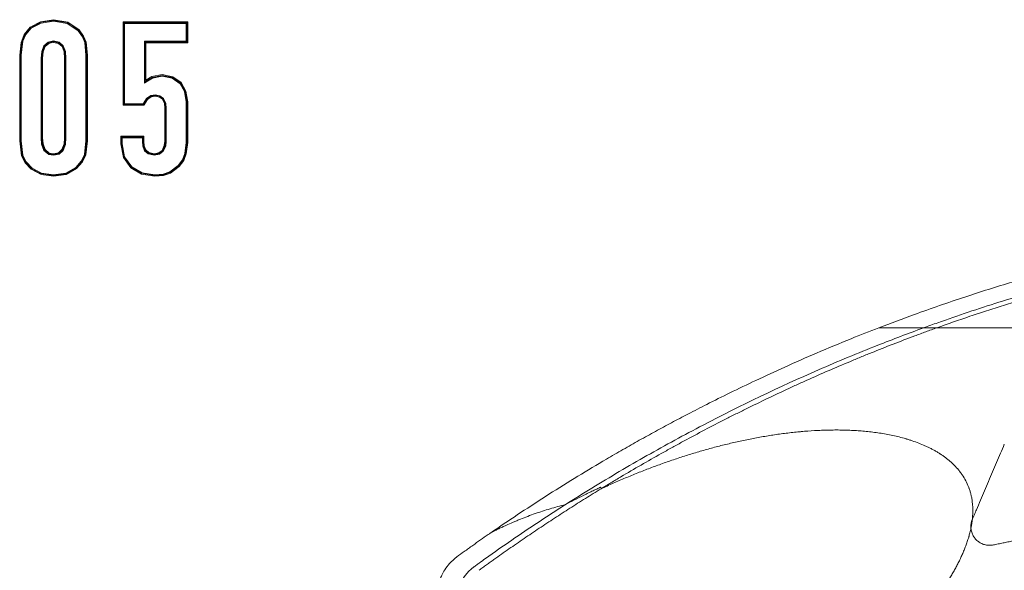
# Model space of a CAD drawing. Header units: millimetres. Extents: x 0 to 594, y 0 to 420.
# Tile 126 of 256: x 67 to 133, y 346 to 383. Entities that reach past the tile are written whole.
import ezdxf

# ---------------------------------------------------------------- set-up
doc = ezdxf.new("R2010")
doc.units = ezdxf.units.MM
doc.layers.add('1', color=7, linetype='Continuous', true_color=0xffffff)

msp = doc.modelspace()

# ---------------------------------------------------------------- linework, layer by layer
at = {"layer": '1', "color": 7, "linetype": 'Continuous', "lineweight": 18}
for p, q in [((68.035, 382.116), (68.723, 382.486)), ((68.066, 382.078), (68.763, 382.446)), ((68.756, 382.394), (68.096, 382.041)), ((68.723, 382.486), (69.592, 382.617)), ((69.592, 382.519), (68.756, 382.394)), ((68.763, 382.446), (69.592, 382.567)), ((69.592, 382.617), (70.543, 382.45)), ((69.592, 382.567), (70.481, 382.42)), ((69.592, 382.519), (69.592, 382.519)), ((70.505, 382.359), (69.592, 382.519)), ((70.481, 382.42), (70.888, 382.215)), ((71.228, 381.872), (70.505, 382.359)), ((70.543, 382.45), (71.297, 381.939)), ((70.888, 382.215), (71.263, 381.905)), ((74.239, 382.473), (78.569, 382.473)), ((74.239, 376.905), (74.239, 382.473)), ((74.288, 376.955), (74.288, 382.427)), ((74.288, 382.427), (78.522, 382.427)), ((74.333, 382.373), (74.333, 376.997)), ((78.471, 382.373), (74.333, 382.373)), ((78.471, 381.173), (78.471, 382.373)), ((78.522, 382.427), (78.521, 382.423)), ((78.521, 382.423), (78.521, 381.127)), ((78.569, 382.473), (78.569, 381.081)), ((67.415, 381.101), (67.625, 381.625)), ((67.477, 381.145), (67.684, 381.631)), ((67.741, 381.634), (67.537, 381.183)), ((67.625, 381.625), (68.035, 382.116)), ((67.684, 381.631), (68.066, 382.078)), ((68.096, 382.041), (67.741, 381.634)), ((71.519, 381.481), (71.228, 381.872)), ((71.263, 381.905), (71.567, 381.492)), ((71.297, 381.939), (71.604, 381.526)), ((71.68, 381.083), (71.519, 381.481)), ((71.567, 381.492), (71.731, 381.077)), ((71.604, 381.526), (71.772, 381.106)), ((67.327, 380.25), (67.415, 381.101)), ((67.374, 380.248), (67.477, 381.145)), ((67.537, 381.183), (67.422, 380.25)), ((68.797, 380.496), (68.949, 380.881)), ((68.987, 380.852), (68.842, 380.471)), ((69.028, 380.826), (68.891, 380.47)), ((68.949, 380.881), (69.224, 381.119)), ((69.241, 381.075), (68.987, 380.852)), ((69.267, 381.034), (69.028, 380.826)), ((69.224, 381.119), (69.592, 381.204)), ((69.592, 381.156), (69.241, 381.075)), ((69.592, 381.108), (69.267, 381.034)), ((69.592, 381.204), (69.964, 381.118)), ((69.954, 381.069), (69.592, 381.156)), ((69.592, 381.104), (69.592, 381.108)), ((69.919, 381.03), (69.592, 381.104)), ((70.158, 380.822), (69.919, 381.03)), ((70.197, 380.852), (69.954, 381.069)), ((69.964, 381.118), (70.237, 380.879)), ((70.294, 380.462), (70.158, 380.822)), ((70.343, 380.466), (70.197, 380.852)), ((70.237, 380.879), (70.387, 380.49)), ((71.761, 380.25), (71.68, 381.083)), ((71.731, 381.077), (71.81, 380.25)), ((71.772, 381.106), (71.858, 380.25)), ((75.677, 378.368), (75.677, 381.173)), ((75.677, 381.173), (78.471, 381.173)), ((75.727, 381.127), (75.727, 378.477)), ((78.521, 381.127), (75.727, 381.127)), ((75.775, 381.081), (75.775, 378.581)), ((78.569, 381.081), (75.775, 381.081)), ((67.326, 374.518), (67.327, 380.25)), ((67.374, 380.25), (67.374, 380.248)), ((67.375, 374.518), (67.374, 380.25)), ((67.422, 380.25), (67.422, 374.518)), ((68.766, 380.046), (68.797, 380.496)), ((68.842, 380.471), (68.814, 380.046)), ((68.891, 380.47), (68.863, 380.046)), ((70.322, 380.044), (70.294, 380.462)), ((70.37, 380.046), (70.343, 380.466)), ((70.387, 380.49), (70.418, 380.046)), ((71.762, 374.518), (71.761, 380.25)), ((71.81, 380.25), (71.81, 374.518)), ((71.858, 380.25), (71.858, 374.518)), ((68.767, 374.718), (68.766, 380.046)), ((68.814, 380.046), (68.814, 374.718)), ((68.863, 380.046), (68.862, 374.718)), ((70.321, 374.716), (70.322, 380.044)), ((70.369, 380.046), (70.37, 380.046)), ((70.37, 374.718), (70.369, 380.046)), ((70.418, 380.046), (70.417, 374.718)), ((76.168, 378.811), (76.863, 378.944)), ((76.187, 378.765), (76.863, 378.896)), ((76.863, 378.844), (76.205, 378.717)), ((76.863, 378.944), (77.57, 378.8)), ((76.863, 378.896), (77.553, 378.755)), ((77.531, 378.708), (76.863, 378.844)), ((75.757, 378.439), (75.677, 378.368)), ((75.727, 378.477), (76.187, 378.765)), ((76.205, 378.717), (75.757, 378.439)), ((75.775, 378.581), (76.168, 378.811)), ((78.065, 378.341), (77.531, 378.708)), ((77.553, 378.755), (78.102, 378.377)), ((77.57, 378.8), (78.136, 378.41)), ((78.362, 377.808), (78.065, 378.341)), ((78.102, 378.377), (78.402, 377.845)), ((78.136, 378.41), (78.451, 377.847)), ((75.805, 377.342), (76.105, 377.545)), ((76.105, 377.545), (76.4, 377.586)), ((76.404, 377.546), (76.108, 377.501)), ((76.4, 377.586), (76.712, 377.53)), ((76.687, 377.498), (76.404, 377.546)), ((76.712, 377.53), (76.942, 377.352)), ((78.471, 377.135), (78.362, 377.808)), ((78.402, 377.845), (78.519, 377.139)), ((78.451, 377.847), (78.566, 377.139)), ((75.642, 376.905), (74.239, 376.905)), ((75.613, 376.955), (74.288, 376.955)), ((74.333, 376.997), (75.579, 376.997)), ((75.579, 376.997), (75.805, 377.342)), ((75.844, 377.316), (75.613, 376.955)), ((75.655, 376.934), (75.642, 376.905)), ((75.878, 377.281), (75.655, 376.934)), ((76.108, 377.501), (75.844, 377.316)), ((76.123, 377.456), (75.878, 377.281)), ((76.404, 377.496), (76.123, 377.456)), ((76.674, 377.449), (76.404, 377.496)), ((76.871, 377.296), (76.674, 377.449)), ((76.907, 377.331), (76.687, 377.498)), ((77.008, 377.007), (76.871, 377.296)), ((77.053, 377.024), (76.907, 377.331)), ((76.942, 377.352), (77.097, 377.026)), ((77.032, 376.694), (77.008, 377.007)), ((77.08, 376.697), (77.053, 377.024)), ((77.097, 377.026), (77.126, 376.688)), ((78.47, 374.414), (78.471, 377.135)), ((78.519, 377.139), (78.518, 374.418)), ((78.566, 377.139), (78.566, 374.418)), ((77.033, 374.505), (77.032, 376.694)), ((77.08, 374.508), (77.08, 376.697)), ((77.126, 376.688), (77.127, 374.499)), ((67.457, 373.523), (67.326, 374.518)), ((67.506, 373.531), (67.375, 374.518)), ((67.422, 374.518), (67.547, 373.56)), ((68.794, 374.289), (68.767, 374.718)), ((68.947, 373.884), (68.794, 374.289)), ((68.814, 374.718), (68.842, 374.299)), ((68.842, 374.299), (68.987, 373.911)), ((68.862, 374.718), (68.888, 374.313)), ((68.888, 374.313), (69.027, 373.938)), ((70.156, 373.936), (70.296, 374.319)), ((70.197, 373.911), (70.343, 374.309)), ((70.387, 374.285), (70.237, 373.886)), ((70.296, 374.319), (70.321, 374.716)), ((70.343, 374.309), (70.37, 374.718)), ((70.417, 374.718), (70.387, 374.285)), ((71.655, 373.604), (71.762, 374.518)), ((71.81, 374.518), (71.705, 373.606)), ((71.858, 374.518), (71.747, 373.58)), ((74.094, 374.33), (74.095, 374.825)), ((74.262, 373.417), (74.094, 374.33)), ((74.095, 374.825), (75.631, 374.825)), ((74.141, 374.779), (75.581, 374.779)), ((74.141, 374.332), (74.141, 374.779)), ((74.262, 373.551), (74.141, 374.332)), ((74.189, 374.723), (74.19, 374.727)), ((75.533, 374.723), (74.189, 374.723)), ((74.19, 374.727), (74.19, 374.328)), ((74.19, 374.328), (74.35, 373.456)), ((75.533, 374.499), (75.533, 374.723)), ((75.559, 374.16), (75.533, 374.499)), ((75.581, 374.779), (75.581, 374.507)), ((75.581, 374.507), (75.605, 374.186)), ((75.631, 374.825), (75.631, 374.505)), ((75.631, 374.505), (75.653, 374.192)), ((77.004, 374.205), (77.033, 374.505)), ((77.051, 374.205), (77.08, 374.508)), ((77.127, 374.499), (77.094, 374.174)), ((78.383, 373.671), (78.47, 374.414)), ((78.518, 374.418), (78.423, 373.637)), ((78.566, 374.418), (78.475, 373.644)), ((67.547, 373.56), (67.768, 373.109)), ((69.276, 373.614), (68.947, 373.884)), ((68.987, 373.911), (69.295, 373.657)), ((69.027, 373.938), (69.309, 373.703)), ((69.592, 373.562), (69.276, 373.614)), ((69.295, 373.657), (69.592, 373.608)), ((69.309, 373.703), (69.592, 373.656)), ((69.592, 373.656), (69.924, 373.723)), ((69.592, 373.608), (69.943, 373.678)), ((69.97, 373.64), (69.592, 373.562)), ((69.592, 373.562), (69.592, 373.562)), ((69.924, 373.723), (70.156, 373.936)), ((69.943, 373.678), (70.197, 373.911)), ((70.237, 373.886), (69.97, 373.64)), ((71.448, 373.16), (71.655, 373.604)), ((71.705, 373.606), (71.493, 373.143)), ((71.747, 373.58), (71.53, 373.11)), ((75.686, 373.852), (75.559, 374.16)), ((75.605, 374.186), (75.725, 373.886)), ((75.653, 374.192), (75.765, 373.913)), ((75.919, 373.654), (75.686, 373.852)), ((75.725, 373.886), (75.955, 373.696)), ((75.765, 373.913), (75.969, 373.743)), ((76.316, 373.558), (75.919, 373.654)), ((75.955, 373.696), (76.316, 373.614)), ((75.969, 373.743), (76.318, 373.66)), ((76.316, 373.614), (76.669, 373.683)), ((76.671, 373.623), (76.316, 373.558)), ((76.318, 373.66), (76.632, 373.715)), ((76.632, 373.715), (76.856, 373.886)), ((76.669, 373.683), (76.892, 373.859)), ((76.929, 373.821), (76.671, 373.623)), ((76.856, 373.886), (77.004, 374.205)), ((76.892, 373.859), (77.051, 374.205)), ((77.094, 374.174), (76.929, 373.821)), ((78.222, 373.261), (78.383, 373.671)), ((78.423, 373.637), (78.257, 373.228)), ((78.475, 373.644), (78.306, 373.217)), ((67.689, 373.053), (67.457, 373.523)), ((67.733, 373.075), (67.506, 373.531)), ((68.093, 372.623), (67.689, 373.053)), ((68.123, 372.661), (67.733, 373.075)), ((67.768, 373.109), (68.154, 372.698)), ((71.072, 372.74), (71.448, 373.16)), ((71.493, 373.143), (71.103, 372.703)), ((71.53, 373.11), (71.136, 372.667)), ((74.463, 373.141), (74.262, 373.551)), ((74.772, 372.709), (74.262, 373.417)), ((74.35, 373.456), (74.837, 372.78)), ((74.803, 372.748), (74.463, 373.141)), ((77.936, 372.863), (78.222, 373.261)), ((78.257, 373.228), (77.971, 372.834)), ((78.306, 373.217), (78.006, 372.801)), ((68.758, 372.271), (68.093, 372.623)), ((68.723, 372.334), (68.123, 372.661)), ((68.154, 372.698), (68.791, 372.361)), ((69.592, 372.2), (68.723, 372.334)), ((69.592, 372.15), (68.758, 372.271)), ((68.791, 372.361), (69.592, 372.246)), ((69.592, 372.246), (70.403, 372.37)), ((70.396, 372.317), (69.592, 372.2)), ((70.44, 372.282), (69.592, 372.152)), ((71.103, 372.703), (70.396, 372.317)), ((70.403, 372.37), (71.072, 372.74)), ((71.136, 372.667), (70.44, 372.282)), ((75.486, 372.291), (74.772, 372.709)), ((75.468, 372.35), (74.803, 372.748)), ((74.837, 372.78), (75.521, 372.379)), ((76.358, 372.2), (75.468, 372.35)), ((76.36, 372.15), (75.486, 372.291)), ((75.521, 372.379), (76.36, 372.245)), ((76.917, 372.255), (76.358, 372.2)), ((76.36, 372.245), (76.924, 372.301)), ((77.365, 372.398), (76.917, 372.255)), ((76.924, 372.301), (77.367, 372.448)), ((77.409, 372.366), (76.946, 372.212)), ((77.971, 372.834), (77.365, 372.398)), ((77.367, 372.448), (77.936, 372.863)), ((78.006, 372.801), (77.409, 372.366)), ((69.592, 372.152), (69.592, 372.15)), ((76.946, 372.212), (76.358, 372.152)), ((76.358, 372.152), (76.36, 372.15))]:
    msp.add_line(p, q, dxfattribs=at)
at = {"layer": '1', "color": 155, "linetype": 'Continuous', "lineweight": 13}
for points, knots in [([(332.998, 371.344), (332.737, 371.347), (332.131, 371.351), (331.184, 371.353), (330.164, 371.356), (329.165, 371.359), (327.765, 371.363), (325.995, 371.367), (323.764, 371.373), (321.541, 371.378), (319.344, 371.383), (317.267, 371.388), (315.318, 371.392), (313.506, 371.395), (311.878, 371.399), (310.387, 371.402), (307.308, 371.407), (302.515, 371.416), (290.286, 371.434), (275.481, 371.44), (258.167, 371.4), (244.052, 371.34), (231.434, 371.257), (220.314, 371.164), (210.692, 371.068), (201.074, 370.951), (191.461, 370.81), (183.779, 370.672), (178.024, 370.554), (174.191, 370.472), (170.36, 370.375), (166.545, 370.243), (162.805, 370.056), (159.199, 369.806), (156.382, 369.548), (154.302, 369.319), (152.839, 369.142), (151.242, 368.928), (149.577, 368.682), (147.852, 368.401), (146.099, 368.09), (144.199, 367.72), (142.007, 367.254), (139.509, 366.669), (136.69, 365.938), (133.68, 365.077), (130.486, 364.07), (127.505, 363.044), (125.605, 362.322), (124.818, 362.012)], [0, 0, 0, 0, 0.003721, 0.00868, 0.013542, 0.018304, 0.022968, 0.033571, 0.043626, 0.054881, 0.065359, 0.075059, 0.084591, 0.093231, 0.100978, 0.107868, 0.114557, 0.145018, 0.176424, 0.289481, 0.356777, 0.424073, 0.491369, 0.537252, 0.583136, 0.62902, 0.674902, 0.720772, 0.739113, 0.757449, 0.775791, 0.794145, 0.812296, 0.829653, 0.846177, 0.853043, 0.859807, 0.867433, 0.876285, 0.884099, 0.89267, 0.901997, 0.912079, 0.925067, 0.939123, 0.954248, 0.970443, 0.987707, 1, 1, 1, 1]), ([(332.987, 370.435), (332.896, 370.436), (332.76, 370.436), (332.579, 370.436), (331.761, 370.439), (330.262, 370.443), (322.994, 370.463), (310.639, 370.489), (296.104, 370.512), (284.475, 370.519), (275.754, 370.516), (267.033, 370.503), (258.311, 370.479), (249.59, 370.444), (240.869, 370.398), (232.147, 370.34), (223.426, 370.27), (214.706, 370.187), (205.988, 370.09), (197.273, 369.974), (190.015, 369.86), (184.212, 369.755), (180.588, 369.683), (177.69, 369.623), (174.793, 369.56), (171.173, 369.474), (166.835, 369.328), (162.503, 369.108), (158.181, 368.784), (153.875, 368.334), (150.306, 367.833), (147.466, 367.353), (144.637, 366.82), (141.124, 366.053), (136.951, 364.978), (133.512, 363.959), (130.786, 363.071), (129.115, 362.494), (128.125, 362.138), (127.81, 362.023)], [0, 0, 0, 0, 0.001316, 0.001976, 0.002636, 0.013193, 0.023751, 0.108212, 0.192672, 0.234902, 0.277133, 0.319363, 0.361593, 0.403823, 0.446054, 0.488284, 0.530514, 0.572745, 0.614975, 0.657205, 0.699435, 0.720551, 0.741666, 0.752223, 0.762781, 0.783896, 0.805011, 0.826126, 0.847241, 0.868356, 0.889472, 0.900029, 0.910587, 0.931702, 0.952817, 0.973932, 0.98449, 0.995047, 1, 1, 1, 1]), ([(128.694, 362.023), (129.431, 362.288), (130.17, 362.545), (131.098, 362.858), (131.377, 362.952), (131.656, 363.044), (131.842, 363.105), (131.935, 363.136), (132.401, 363.288), (132.774, 363.407), (133.895, 363.762), (134.646, 363.99), (135.586, 364.267), (135.869, 364.35), (136.151, 364.431), (136.34, 364.485), (136.434, 364.512), (136.906, 364.646), (137.284, 364.751), (138.42, 365.061), (139.18, 365.26), (140.132, 365.5), (140.418, 365.571), (140.704, 365.641), (140.895, 365.687), (140.99, 365.711), (141.468, 365.826), (141.851, 365.916), (143, 366.18), (143.768, 366.348), (144.73, 366.548), (144.923, 366.588), (145.308, 366.666), (145.501, 366.704), (146.08, 366.819), (146.467, 366.893), (146.854, 366.965)], [0, 0, 0, 0, 0.125, 0.125, 0.15625, 0.171875, 0.171875, 0.1875, 0.1875, 0.25, 0.25, 0.375, 0.375, 0.40625, 0.421875, 0.421875, 0.4375, 0.4375, 0.5, 0.5, 0.625, 0.625, 0.65625, 0.671875, 0.671875, 0.6875, 0.6875, 0.75, 0.75, 0.875, 0.875, 0.90625, 0.90625, 0.9375, 0.9375, 1, 1, 1, 1]), ([(124.811, 362.018), (124.193, 361.783), (122.795, 361.236), (120.696, 360.361), (118.571, 359.43), (116.642, 358.542), (114.905, 357.709), (113.393, 356.957), (112.09, 356.288), (110.946, 355.685), (109.86, 355.099), (108.779, 354.502), (107.685, 353.884), (106.313, 353.09), (104.659, 352.101), (102.744, 350.908), (100.884, 349.702), (99.59, 348.835), (98.929, 348.378), (98.845, 348.321)], [0, 0, 0, 0, 0.067168, 0.152528, 0.231234, 0.303286, 0.368685, 0.427431, 0.475438, 0.517993, 0.559289, 0.601296, 0.644013, 0.68744, 0.763101, 0.840823, 0.917858, 0.989637, 1, 1, 1, 1]), ([(127.81, 362.023), (126.78, 361.648), (124.419, 360.751), (119.447, 358.686), (114.294, 356.223), (109.285, 353.501), (106.227, 351.7), (104.425, 350.575), (103.834, 350.198)], [0, 0, 0, 0, 0.122315, 0.282112, 0.601706, 0.761503, 0.9213, 1, 1, 1, 1]), ([(106.225, 351.264), (106.335, 351.331), (106.446, 351.399), (106.668, 351.533), (106.779, 351.6), (107.112, 351.801), (107.335, 351.934), (108.004, 352.331), (108.451, 352.592), (109.35, 353.111), (109.802, 353.367), (110.368, 353.684), (110.481, 353.747), (110.708, 353.873), (110.821, 353.936), (111.162, 354.124), (111.39, 354.248), (112.53, 354.868), (113.449, 355.352), (114.49, 355.883), (114.606, 355.942), (114.838, 356.059), (114.954, 356.118), (115.302, 356.293), (115.999, 356.641), (117.168, 357.21), (118.108, 357.653), (118.698, 357.927), (118.816, 357.981), (119.052, 358.09), (119.171, 358.144), (119.526, 358.306), (119.763, 358.413), (120.949, 358.945), (121.905, 359.358), (123.106, 359.861), (123.346, 359.96), (123.828, 360.158), (124.552, 360.452), (125.763, 360.932), (126.737, 361.303), (127.347, 361.531), (127.469, 361.576), (127.714, 361.667), (128.081, 361.802), (128.449, 361.935), (128.694, 362.023)], [0, 0, 0, 0, 0.015625, 0.015625, 0.03125, 0.03125, 0.0625, 0.0625, 0.125, 0.125, 0.1875, 0.1875, 0.203125, 0.203125, 0.21875, 0.21875, 0.25, 0.25, 0.375, 0.375, 0.390625, 0.390625, 0.40625, 0.40625, 0.4375, 0.5, 0.5625, 0.5625, 0.578125, 0.578125, 0.59375, 0.59375, 0.625, 0.625, 0.75, 0.75, 0.78125, 0.78125, 0.8125, 0.875, 0.9375, 0.9375, 0.953125, 0.953125, 0.96875, 1, 1, 1, 1]), ([(127.81, 362.023), (127.722, 362.023), (127.635, 362.023), (127.461, 362.023), (127.374, 362.023), (127.202, 362.023), (127.116, 362.023), (126.945, 362.023), (126.86, 362.023), (126.69, 362.023), (126.606, 362.023), (126.502, 362.023), (126.481, 362.023), (126.45, 362.023), (126.439, 362.023), (126.418, 362.023), (126.408, 362.023), (126.356, 362.023), (126.315, 362.023), (126.192, 362.023), (126.11, 362.023), (125.95, 362.023), (125.87, 362.023), (125.714, 362.023), (125.636, 362.023), (125.484, 362.023), (125.409, 362.023), (125.299, 362.023), (125.263, 362.023), (125.209, 362.023), (125.191, 362.023), (125.164, 362.023), (125.155, 362.023), (125.137, 362.023), (125.129, 362.023), (125.085, 362.023), (125.05, 362.023), (124.982, 362.023), (124.948, 362.023), (124.899, 362.023), (124.883, 362.023), (124.862, 362.023), (124.856, 362.023), (124.85, 362.023), (124.846, 362.023), (124.844, 362.023), (124.84, 362.023), (124.838, 362.023), (124.834, 362.023), (124.832, 362.023), (124.828, 362.023), (124.826, 362.023), (124.823, 362.023), (124.823, 362.023), (124.821, 362.023), (124.82, 362.023), (124.818, 362.023), (124.816, 362.023), (124.814, 362.023), (124.813, 362.023), (124.812, 362.023), (124.812, 362.023), (124.81, 362.023), (124.81, 362.023), (124.809, 362.023), (124.808, 362.023), (124.808, 362.023), (124.808, 362.023), (124.808, 362.023), (124.808, 362.023), (124.808, 362.023), (124.808, 362.023)], [0, 0, 0, 0, 0.079057, 0.079057, 0.158113, 0.158113, 0.23717, 0.23717, 0.316227, 0.316227, 0.395283, 0.395283, 0.415047, 0.415047, 0.424929, 0.424929, 0.434812, 0.434812, 0.47434, 0.47434, 0.553397, 0.553397, 0.632453, 0.632453, 0.71151, 0.71151, 0.790566, 0.790566, 0.830095, 0.830095, 0.849859, 0.849859, 0.859741, 0.859741, 0.869623, 0.869623, 0.909151, 0.909151, 0.94868, 0.94868, 0.968444, 0.968444, 0.973385, 0.975856, 0.975856, 0.978326, 0.978326, 0.980797, 0.980797, 0.983267, 0.983267, 0.985738, 0.985738, 0.986973, 0.986973, 0.988208, 0.988208, 0.990679, 0.990679, 0.991914, 0.991914, 0.993149, 0.993149, 0.99562, 0.99562, 0.99809, 0.99809, 0.998708, 0.998708, 0.999325, 1, 1, 1, 1]), ([(128.694, 362.023), (128.635, 362.023), (128.576, 362.023), (128.488, 362.023), (128.459, 362.023), (128.422, 362.023), (128.414, 362.023), (128.405, 362.023), (128.403, 362.023), (128.401, 362.023), (128.4, 362.023), (128.398, 362.023), (128.398, 362.023), (128.397, 362.023), (128.396, 362.023), (128.396, 362.023), (128.395, 362.023), (128.394, 362.023), (128.394, 362.023), (128.394, 362.023), (128.394, 362.023), (128.393, 362.023), (128.393, 362.023), (128.393, 362.023), (128.393, 362.023), (128.393, 362.023), (128.393, 362.023), (128.393, 362.023), (128.393, 362.023), (128.393, 362.023), (128.392, 362.023), (128.392, 362.023), (128.392, 362.023), (128.39, 362.023), (128.389, 362.023), (128.388, 362.023), (128.387, 362.023), (128.386, 362.023), (128.384, 362.023), (128.383, 362.023), (128.379, 362.023), (128.377, 362.023), (128.373, 362.023), (128.37, 362.023), (128.366, 362.023), (128.364, 362.023), (128.352, 362.023), (128.344, 362.023), (128.326, 362.023), (128.317, 362.023), (128.291, 362.023), (128.274, 362.023), (128.24, 362.023), (128.223, 362.023), (128.19, 362.023), (128.173, 362.023), (128.125, 362.023), (128.077, 362.023), (128.032, 362.023), (128.009, 362.023), (128.002, 362.023), (127.987, 362.023), (127.98, 362.023), (127.915, 362.023), (127.86, 362.023), (127.81, 362.023)], [0, 0, 0, 0, 0.125, 0.125, 0.1875, 0.1875, 0.203125, 0.203125, 0.207031, 0.207031, 0.208984, 0.208984, 0.209961, 0.209961, 0.210938, 0.210938, 0.211914, 0.211914, 0.212402, 0.212402, 0.212646, 0.212646, 0.212891, 0.212891, 0.213135, 0.213135, 0.213379, 0.213379, 0.213623, 0.213623, 0.213867, 0.213867, 0.214844, 0.214844, 0.21875, 0.21875, 0.220703, 0.220703, 0.222656, 0.226563, 0.226563, 0.234375, 0.234375, 0.242188, 0.242188, 0.25, 0.25, 0.28125, 0.28125, 0.3125, 0.3125, 0.375, 0.375, 0.4375, 0.4375, 0.5, 0.5, 0.625, 0.6875, 0.6875, 0.71875, 0.71875, 0.75, 0.75, 1, 1, 1, 1]), ([(146.814, 362.023), (146.416, 362.023), (146.017, 362.023), (145.22, 362.023), (144.822, 362.023), (144.025, 362.023), (143.627, 362.023), (143.029, 362.023), (142.83, 362.023), (142.432, 362.023), (142.233, 362.023), (141.984, 362.023), (141.934, 362.023), (141.834, 362.023), (141.785, 362.023), (141.635, 362.023), (141.536, 362.023), (141.238, 362.023), (141.039, 362.023), (140.642, 362.023), (140.443, 362.023), (140.047, 362.023), (139.849, 362.023), (139.454, 362.023), (139.256, 362.023), (138.862, 362.023), (138.665, 362.023), (138.271, 362.023), (138.075, 362.023), (137.682, 362.023), (137.486, 362.023), (137.095, 362.023), (136.899, 362.023), (136.509, 362.023), (136.314, 362.023), (135.925, 362.023), (135.731, 362.023), (135.344, 362.023), (135.15, 362.023), (134.764, 362.023), (134.572, 362.023), (134.188, 362.023), (133.996, 362.023), (133.757, 362.023), (133.685, 362.023), (133.614, 362.023), (133.566, 362.023), (133.542, 362.023), (133.423, 362.023), (133.328, 362.023), (133.044, 362.023), (132.856, 362.023), (132.576, 362.023), (132.483, 362.023), (132.298, 362.023), (132.206, 362.023), (132.023, 362.023), (131.931, 362.023), (131.75, 362.023), (131.659, 362.023), (131.479, 362.023), (131.39, 362.023), (131.212, 362.023), (131.123, 362.023), (130.948, 362.023), (130.86, 362.023), (130.752, 362.023), (130.719, 362.023), (130.687, 362.023), (130.665, 362.023), (130.654, 362.023), (130.6, 362.023), (130.557, 362.023), (130.43, 362.023), (130.345, 362.023), (130.179, 362.023), (130.096, 362.023), (129.934, 362.023), (129.854, 362.023), (129.696, 362.023), (129.619, 362.023), (129.466, 362.023), (129.391, 362.023), (129.243, 362.023), (129.17, 362.023), (129.029, 362.023), (128.959, 362.023), (128.874, 362.023), (128.857, 362.023), (128.824, 362.023), (128.774, 362.023), (128.726, 362.023), (128.694, 362.023)], [0, 0, 0, 0, 0.0625, 0.0625, 0.125, 0.125, 0.1875, 0.1875, 0.21875, 0.21875, 0.25, 0.25, 0.257813, 0.257813, 0.265625, 0.265625, 0.28125, 0.28125, 0.3125, 0.3125, 0.34375, 0.34375, 0.375, 0.375, 0.40625, 0.40625, 0.4375, 0.4375, 0.46875, 0.46875, 0.5, 0.5, 0.53125, 0.53125, 0.5625, 0.5625, 0.59375, 0.59375, 0.625, 0.625, 0.65625, 0.65625, 0.6875, 0.6875, 0.695313, 0.699219, 0.699219, 0.703125, 0.703125, 0.71875, 0.71875, 0.75, 0.75, 0.765625, 0.765625, 0.78125, 0.78125, 0.796875, 0.796875, 0.8125, 0.8125, 0.828125, 0.828125, 0.84375, 0.84375, 0.859375, 0.859375, 0.863281, 0.865234, 0.865234, 0.867188, 0.867188, 0.875, 0.875, 0.890625, 0.890625, 0.90625, 0.90625, 0.921875, 0.921875, 0.9375, 0.9375, 0.953125, 0.953125, 0.96875, 0.96875, 0.984375, 0.984375, 0.988281, 0.988281, 0.992188, 1, 1, 1, 1]), ([(106.225, 351.264), (106.495, 351.389), (107.038, 351.635), (107.583, 351.87), (108.13, 352.101), (108.404, 352.213), (108.954, 352.433), (109.23, 352.541), (109.783, 352.75), (110.061, 352.852), (110.617, 353.051), (110.896, 353.147), (111.455, 353.335), (111.736, 353.426), (112.299, 353.603), (112.581, 353.688), (113.147, 353.853), (113.431, 353.932), (114.001, 354.085), (114.287, 354.158), (114.86, 354.298), (115.148, 354.365), (115.725, 354.492), (116.015, 354.553), (116.596, 354.666), (116.888, 354.719), (117.473, 354.818), (117.767, 354.864), (118.357, 354.947), (118.653, 354.985), (119.099, 355.036), (119.248, 355.051), (119.435, 355.069), (119.472, 355.073), (119.547, 355.08), (119.585, 355.083), (119.697, 355.093), (119.772, 355.1), (120.146, 355.13), (120.445, 355.15), (120.892, 355.172), (121.042, 355.178), (121.34, 355.187), (121.489, 355.19), (121.787, 355.194), (121.935, 355.195), (122.233, 355.193), (122.381, 355.191), (122.678, 355.183), (122.975, 355.172), (123.272, 355.155), (123.568, 355.135), (123.716, 355.123), (124.012, 355.096), (124.159, 355.08), (124.455, 355.045), (124.602, 355.026), (124.897, 354.984), (125.044, 354.96), (125.338, 354.909), (125.485, 354.881), (125.779, 354.821), (125.925, 354.788), (126.218, 354.718), (126.364, 354.68), (126.547, 354.629), (126.592, 354.616), (126.638, 354.602), (126.656, 354.597), (126.665, 354.594), (126.693, 354.586), (126.784, 354.559), (126.874, 354.531), (127.091, 354.461), (127.234, 354.411), (127.517, 354.305), (127.657, 354.249), (127.865, 354.16), (127.934, 354.129), (128.071, 354.066), (128.139, 354.033), (128.275, 353.966), (128.342, 353.931), (128.476, 353.86), (128.542, 353.823), (128.674, 353.748), (128.74, 353.709), (128.837, 353.649), (128.869, 353.628), (128.918, 353.597), (128.934, 353.587), (128.966, 353.566), (129.046, 353.513), (129.124, 353.458), (129.248, 353.369), (129.308, 353.323), (129.428, 353.229), (129.487, 353.181), (129.603, 353.082), (129.66, 353.032), (129.771, 352.928), (129.825, 352.875), (129.932, 352.766), (129.984, 352.71), (130.061, 352.624), (130.086, 352.595), (130.123, 352.551), (130.136, 352.536), (130.154, 352.514), (130.16, 352.506), (130.172, 352.491), (130.227, 352.424), (130.279, 352.355), (130.414, 352.168), (130.496, 352.039), (130.646, 351.773), (130.714, 351.635), (130.789, 351.458), (130.811, 351.404), (130.832, 351.35), (130.842, 351.322), (130.845, 351.313), (130.852, 351.295), (130.882, 351.213), (130.908, 351.13), (130.952, 350.982), (130.971, 350.908), (131.006, 350.758), (131.022, 350.683), (131.062, 350.456), (131.08, 350.304), (131.094, 350.111), (131.097, 350.053), (131.1, 349.995), (131.101, 349.966), (131.101, 349.956), (131.102, 349.936), (131.104, 349.849), (131.104, 349.762), (131.1, 349.608), (131.097, 349.531), (131.086, 349.378), (131.079, 349.301), (131.071, 349.225)], [0, 0, 0, 0, 0.03125, 0.0625, 0.0625, 0.09375, 0.09375, 0.125, 0.125, 0.15625, 0.15625, 0.1875, 0.1875, 0.21875, 0.21875, 0.25, 0.25, 0.28125, 0.28125, 0.3125, 0.3125, 0.34375, 0.34375, 0.375, 0.375, 0.40625, 0.40625, 0.4375, 0.4375, 0.46875, 0.46875, 0.484375, 0.484375, 0.488281, 0.488281, 0.492187, 0.492187, 0.5, 0.5, 0.53125, 0.53125, 0.546875, 0.546875, 0.5625, 0.5625, 0.578125, 0.578125, 0.59375, 0.59375, 0.609375, 0.625, 0.625, 0.640625, 0.640625, 0.65625, 0.65625, 0.671875, 0.671875, 0.6875, 0.6875, 0.703125, 0.703125, 0.71875, 0.71875, 0.734375, 0.734375, 0.738281, 0.739258, 0.739258, 0.740234, 0.740234, 0.742187, 0.75, 0.75, 0.765625, 0.765625, 0.78125, 0.78125, 0.789062, 0.789062, 0.796875, 0.796875, 0.804687, 0.804687, 0.8125, 0.8125, 0.820312, 0.820312, 0.824219, 0.824219, 0.826172, 0.826172, 0.828125, 0.835937, 0.835937, 0.84375, 0.84375, 0.851562, 0.851562, 0.859375, 0.859375, 0.867187, 0.867187, 0.875, 0.875, 0.878906, 0.878906, 0.880859, 0.880859, 0.881836, 0.881836, 0.882812, 0.890625, 0.890625, 0.90625, 0.90625, 0.921875, 0.921875, 0.925781, 0.927734, 0.927734, 0.928711, 0.928711, 0.929687, 0.9375, 0.9375, 0.945312, 0.945312, 0.953125, 0.953125, 0.96875, 0.96875, 0.972656, 0.974609, 0.974609, 0.975586, 0.975586, 0.976562, 0.984375, 0.984375, 0.992187, 0.992187, 1, 1, 1, 1]), ([(133.209, 354.25), (133.122, 354.046), (132.947, 353.635), (132.683, 353.015), (132.417, 352.391), (132.239, 351.972), (132.06, 351.552), (131.881, 351.131), (131.612, 350.498), (131.432, 350.074), (131.297, 349.756), (131.229, 349.597), (131.15, 349.411), (131.116, 349.331), (131.094, 349.278), (131.082, 349.252), (131.071, 349.225)], [0, 0, 0, 0, 0.125, 0.25, 0.375, 0.5, 0.5, 0.625, 0.75, 0.875, 0.875, 0.9375, 0.96875, 0.984375, 0.984375, 1, 1, 1, 1]), ([(98.066, 345.817), (98.108, 345.847), (98.149, 345.877), (98.231, 345.937), (98.273, 345.968), (98.396, 346.058), (98.479, 346.118), (98.645, 346.238), (98.728, 346.298), (98.893, 346.417), (98.976, 346.476), (99.392, 346.773), (99.726, 347.009), (100.397, 347.476), (100.734, 347.708), (101.409, 348.168), (101.748, 348.396), (102.259, 348.736), (102.429, 348.849), (102.771, 349.074), (102.941, 349.186), (103.455, 349.521), (103.799, 349.743), (104.488, 350.184), (104.834, 350.402), (105.527, 350.836), (105.876, 351.051), (106.225, 351.264)], [0, 0, 0, 0, 0.015625, 0.015625, 0.03125, 0.03125, 0.0625, 0.0625, 0.09375, 0.09375, 0.125, 0.125, 0.25, 0.25, 0.375, 0.375, 0.5, 0.5, 0.5625, 0.5625, 0.625, 0.625, 0.75, 0.75, 0.875, 0.875, 1, 1, 1, 1]), ([(103.834, 350.198), (104.039, 350.306), (104.451, 350.52), (104.865, 350.728), (105.177, 350.881), (105.281, 350.932), (105.489, 351.034), (105.593, 351.084), (105.75, 351.159), (105.802, 351.184), (105.907, 351.233), (105.96, 351.258), (106.038, 351.295), (106.064, 351.307), (106.104, 351.325), (106.117, 351.331), (106.143, 351.344), (106.156, 351.35), (106.176, 351.359), (106.182, 351.362), (106.192, 351.367), (106.196, 351.368), (106.202, 351.371), (106.205, 351.373), (106.21, 351.375), (106.21, 351.375), (106.212, 351.376), (106.213, 351.376), (106.214, 351.377), (106.215, 351.377), (106.217, 351.378), (106.217, 351.378), (106.218, 351.378), (106.218, 351.378), (106.218, 351.379), (106.218, 351.379), (106.218, 351.379), (106.218, 351.379), (106.219, 351.379), (106.219, 351.379), (106.219, 351.379), (106.219, 351.379), (106.219, 351.379), (106.22, 351.379), (106.22, 351.379), (106.22, 351.379), (106.221, 351.379), (106.221, 351.379), (106.221, 351.378), (106.221, 351.378), (106.221, 351.378), (106.221, 351.378), (106.221, 351.378), (106.221, 351.378), (106.221, 351.377), (106.221, 351.377), (106.221, 351.377), (106.221, 351.376), (106.222, 351.374), (106.222, 351.372), (106.222, 351.367), (106.222, 351.363), (106.222, 351.356), (106.222, 351.353), (106.223, 351.321), (106.224, 351.292), (106.225, 351.264)], [0, 0, 0, 0, 0.25, 0.5, 0.5, 0.625, 0.625, 0.75, 0.75, 0.8125, 0.8125, 0.875, 0.875, 0.90625, 0.90625, 0.921875, 0.921875, 0.9375, 0.9375, 0.945312, 0.945312, 0.949219, 0.949219, 0.953125, 0.953125, 0.954102, 0.954102, 0.955078, 0.955078, 0.956055, 0.956055, 0.956543, 0.956543, 0.956787, 0.956787, 0.956909, 0.956909, 0.957031, 0.957031, 0.957153, 0.957153, 0.957275, 0.957275, 0.95752, 0.95752, 0.957764, 0.957764, 0.957886, 0.957886, 0.958008, 0.958008, 0.95813, 0.95813, 0.958252, 0.958252, 0.958496, 0.958496, 0.958984, 0.958984, 0.960937, 0.960937, 0.964844, 0.964844, 0.96875, 0.96875, 1, 1, 1, 1]), ([(103.834, 350.198), (103.825, 350.193), (103.216, 349.805), (102.014, 349.025), (100.244, 347.834), (98.933, 346.917), (98.14, 346.345), (97.889, 346.163), (97.763, 346.071), (97.691, 346.018), (97.637, 345.978), (97.584, 345.937), (97.514, 345.879), (97.396, 345.773), (97.176, 345.542), (96.914, 345.164), (96.736, 344.737), (96.658, 344.423), (96.631, 344.263), (96.619, 344.171), (96.61, 344.08), (96.598, 343.968), (96.58, 343.787), (96.548, 343.471), (96.373, 341.754), (96.063, 338.682), (95.661, 334.34), (95.328, 329.992), (95.1, 325.636), (95.042, 322.728), (95.042, 321.273)], [0, 0, 0, 0, 0.000999, 0.067599, 0.134199, 0.200799, 0.217449, 0.225774, 0.229937, 0.232018, 0.234099, 0.23618, 0.238262, 0.242424, 0.250749, 0.267399, 0.284049, 0.292374, 0.296537, 0.298618, 0.300699, 0.304862, 0.309024, 0.317349, 0.333999, 0.467199, 0.6004, 0.7336, 0.8668, 1, 1, 1, 1]), ([(98.84, 348.318), (98.844, 348.321), (98.848, 348.323), (98.861, 348.332), (98.87, 348.338), (98.884, 348.347), (98.889, 348.35), (98.898, 348.355), (98.903, 348.358), (98.917, 348.367), (98.932, 348.375), (98.946, 348.383), (98.956, 348.388), (98.961, 348.39), (98.976, 348.398), (98.986, 348.403), (99, 348.41), (99.005, 348.412), (99.015, 348.417), (99.02, 348.42), (99.035, 348.427), (99.045, 348.432), (99.065, 348.441), (99.094, 348.456), (99.124, 348.47), (99.223, 348.519), (99.302, 348.557), (99.461, 348.632), (99.541, 348.67), (99.661, 348.725), (99.701, 348.743), (99.781, 348.78), (99.821, 348.798), (100.021, 348.889), (100.182, 348.96), (100.384, 349.046), (100.425, 349.063), (100.506, 349.097), (100.547, 349.114), (100.668, 349.165), (100.75, 349.198), (100.994, 349.297), (101.158, 349.361), (101.486, 349.485), (101.651, 349.545), (101.982, 349.662), (102.148, 349.718), (102.481, 349.826), (102.648, 349.878), (102.985, 349.978), (103.153, 350.026), (103.493, 350.116), (103.663, 350.158), (103.834, 350.198)], [0, 0, 0, 0, 0.002561, 0.002561, 0.008718, 0.008718, 0.011797, 0.011797, 0.014875, 0.014875, 0.021032, 0.024111, 0.024111, 0.027189, 0.027189, 0.033346, 0.033346, 0.036425, 0.036425, 0.039503, 0.039503, 0.045661, 0.045661, 0.051818, 0.064132, 0.064132, 0.113388, 0.113388, 0.162644, 0.162644, 0.187272, 0.187272, 0.2119, 0.2119, 0.310413, 0.310413, 0.335041, 0.335041, 0.359669, 0.359669, 0.408925, 0.408925, 0.507438, 0.507438, 0.60595, 0.60595, 0.704463, 0.704463, 0.802975, 0.802975, 0.901488, 0.901488, 1, 1, 1, 1]), ([(132.476, 347.512), (132.53, 347.523), (132.638, 347.545), (132.8, 347.579), (132.962, 347.612), (133.123, 347.645), (133.285, 347.678), (133.447, 347.711), (133.609, 347.744), (133.771, 347.778), (133.933, 347.811), (134.094, 347.844), (134.4, 347.907), (134.85, 347.999), (135.444, 348.121), (136.038, 348.243), (136.632, 348.365), (137.227, 348.487), (137.822, 348.608), (138.417, 348.728), (139.013, 348.846), (139.426, 348.927), (139.654, 348.971), (139.699, 348.98), (139.743, 348.988), (139.788, 348.997), (139.832, 349.005), (139.877, 349.014), (139.921, 349.023), (139.966, 349.031), (140.01, 349.04), (140.055, 349.048), (140.099, 349.057), (140.144, 349.065), (140.188, 349.074), (140.233, 349.082), (140.277, 349.091), (140.322, 349.099), (140.366, 349.108), (140.411, 349.116), (140.455, 349.125), (140.5, 349.133), (140.544, 349.142), (140.589, 349.15), (140.633, 349.159), (140.678, 349.167), (140.722, 349.175), (140.767, 349.184), (140.812, 349.192), (140.856, 349.201), (140.901, 349.209), (140.945, 349.217), (140.99, 349.226), (141.034, 349.234), (141.079, 349.243), (141.123, 349.251), (141.168, 349.259), (141.213, 349.268), (141.257, 349.276), (141.302, 349.284), (141.346, 349.292), (141.391, 349.301), (141.436, 349.309), (141.48, 349.317), (141.525, 349.326), (141.569, 349.334), (141.614, 349.342), (141.658, 349.35), (141.703, 349.359), (141.748, 349.367), (141.792, 349.375), (141.837, 349.383), (141.882, 349.391), (141.926, 349.4), (141.971, 349.408), (142.015, 349.416), (142.06, 349.424), (142.105, 349.432), (142.149, 349.44), (142.194, 349.448), (142.239, 349.457), (142.283, 349.465), (142.328, 349.473), (142.372, 349.481), (142.417, 349.489), (142.462, 349.497), (142.506, 349.505), (142.551, 349.513), (142.596, 349.521), (142.64, 349.529), (142.685, 349.537), (142.73, 349.545), (142.774, 349.553), (142.819, 349.561), (142.864, 349.569), (142.908, 349.577), (142.953, 349.585), (142.998, 349.593), (143.043, 349.601), (143.087, 349.609), (143.132, 349.617), (143.177, 349.625), (143.221, 349.633), (143.266, 349.641), (143.311, 349.649), (143.355, 349.657), (143.4, 349.665), (143.445, 349.673), (143.49, 349.681), (143.534, 349.689), (143.579, 349.696), (143.624, 349.704), (143.668, 349.712), (143.713, 349.72), (143.758, 349.728), (143.803, 349.736), (143.847, 349.743), (143.892, 349.751), (143.937, 349.759), (143.982, 349.767), (144.026, 349.775), (144.071, 349.782), (144.116, 349.79), (144.161, 349.798), (144.205, 349.806), (144.25, 349.813), (144.295, 349.821), (144.34, 349.829), (144.385, 349.837), (144.429, 349.844), (144.474, 349.852), (144.519, 349.86), (144.564, 349.867), (144.608, 349.875), (144.653, 349.883), (144.698, 349.89), (144.743, 349.898), (144.788, 349.906), (144.832, 349.913), (144.877, 349.921), (144.922, 349.928), (144.967, 349.936), (145.012, 349.944), (145.056, 349.951), (145.101, 349.959), (145.146, 349.966), (145.191, 349.974), (145.236, 349.981), (145.281, 349.989), (145.325, 349.996), (145.37, 350.004), (145.415, 350.011), (145.46, 350.019), (145.505, 350.026), (145.55, 350.034), (145.595, 350.041), (145.639, 350.049), (145.684, 350.056), (145.729, 350.064), (145.774, 350.071), (145.819, 350.079), (145.864, 350.086), (145.909, 350.094), (145.953, 350.101), (145.998, 350.108), (146.043, 350.116), (146.088, 350.123), (146.133, 350.13), (146.178, 350.138), (146.223, 350.145), (146.268, 350.153), (146.313, 350.16), (146.357, 350.167), (146.402, 350.175), (146.447, 350.182), (146.492, 350.189), (146.537, 350.196), (146.582, 350.204), (146.627, 350.211), (146.672, 350.218), (146.717, 350.226), (146.762, 350.233), (146.792, 350.238), (146.807, 350.24)], [0, 0, 0, 0, 0.011364, 0.022727, 0.034091, 0.045455, 0.056818, 0.068182, 0.079545, 0.090909, 0.102273, 0.113636, 0.125, 0.166667, 0.208333, 0.25, 0.291666, 0.333333, 0.375, 0.416667, 0.458333, 0.5, 0.503105, 0.506211, 0.509317, 0.512422, 0.515528, 0.518633, 0.521739, 0.524845, 0.52795, 0.531056, 0.534161, 0.537267, 0.540372, 0.543478, 0.546584, 0.549689, 0.552795, 0.5559, 0.559006, 0.562112, 0.565217, 0.568323, 0.571428, 0.574534, 0.57764, 0.580745, 0.583851, 0.586956, 0.590062, 0.593168, 0.596273, 0.599379, 0.602484, 0.60559, 0.608695, 0.611801, 0.614907, 0.618012, 0.621118, 0.624223, 0.627329, 0.630435, 0.63354, 0.636646, 0.639751, 0.642857, 0.645963, 0.649068, 0.652174, 0.655279, 0.658385, 0.661491, 0.664596, 0.667702, 0.670807, 0.673913, 0.677019, 0.680124, 0.68323, 0.686335, 0.689441, 0.692547, 0.695652, 0.698758, 0.701863, 0.704969, 0.708074, 0.71118, 0.714286, 0.717391, 0.720497, 0.723602, 0.726708, 0.729814, 0.732919, 0.736025, 0.73913, 0.742236, 0.745342, 0.748447, 0.751553, 0.754658, 0.757764, 0.76087, 0.763975, 0.767081, 0.770186, 0.773292, 0.776398, 0.779503, 0.782609, 0.785714, 0.78882, 0.791925, 0.795031, 0.798137, 0.801242, 0.804348, 0.807453, 0.810559, 0.813665, 0.81677, 0.819876, 0.822981, 0.826087, 0.829193, 0.832298, 0.835404, 0.838509, 0.841615, 0.844721, 0.847826, 0.850932, 0.854037, 0.857143, 0.860249, 0.863354, 0.86646, 0.869565, 0.872671, 0.875777, 0.878882, 0.881988, 0.885093, 0.888199, 0.891304, 0.89441, 0.897516, 0.900621, 0.903727, 0.906832, 0.909938, 0.913044, 0.916149, 0.919255, 0.92236, 0.925466, 0.928572, 0.931677, 0.934783, 0.937888, 0.940994, 0.944099, 0.947205, 0.950311, 0.953416, 0.956522, 0.959627, 0.962733, 0.965839, 0.968944, 0.97205, 0.975155, 0.978261, 0.981366, 0.984472, 0.987578, 0.990683, 0.993789, 0.996894, 1, 1, 1, 1]), ([(130.977, 348.631), (130.976, 348.632), (130.976, 348.634), (130.976, 348.638), (130.976, 348.642), (130.975, 348.646), (130.975, 348.649), (130.975, 348.653), (130.975, 348.657), (130.974, 348.661), (130.974, 348.664), (130.974, 348.668), (130.974, 348.672), (130.973, 348.676), (130.973, 348.679), (130.973, 348.683), (130.973, 348.687), (130.973, 348.691), (130.973, 348.694), (130.973, 348.698), (130.972, 348.702), (130.972, 348.706), (130.972, 348.709), (130.972, 348.713), (130.972, 348.717), (130.972, 348.721), (130.972, 348.725), (130.972, 348.728), (130.972, 348.732), (130.972, 348.736), (130.972, 348.74), (130.972, 348.743), (130.972, 348.747), (130.972, 348.751), (130.972, 348.755), (130.972, 348.758), (130.972, 348.762), (130.972, 348.766), (130.972, 348.77), (130.972, 348.774), (130.973, 348.777), (130.973, 348.781), (130.973, 348.785), (130.973, 348.789), (130.973, 348.792), (130.973, 348.796), (130.973, 348.8), (130.974, 348.804), (130.974, 348.807), (130.974, 348.811), (130.974, 348.815), (130.975, 348.819), (130.975, 348.823), (130.975, 348.826), (130.975, 348.83), (130.976, 348.834), (130.976, 348.838), (130.976, 348.841), (130.977, 348.845), (130.977, 348.849), (130.977, 348.853), (130.978, 348.856), (130.978, 348.86), (130.978, 348.864), (130.979, 348.868), (130.979, 348.871), (130.979, 348.875), (130.98, 348.879), (130.98, 348.883), (130.981, 348.887), (130.981, 348.89), (130.982, 348.894), (130.982, 348.898), (130.983, 348.902), (130.983, 348.905), (130.984, 348.909), (130.984, 348.913), (130.985, 348.916), (130.985, 348.92), (130.986, 348.924), (130.986, 348.928), (130.987, 348.931), (130.988, 348.935), (130.988, 348.939), (130.989, 348.943), (130.989, 348.946), (130.99, 348.95), (130.991, 348.954), (130.991, 348.958), (130.992, 348.961), (130.993, 348.965), (130.993, 348.969), (130.994, 348.972), (130.995, 348.976), (130.996, 348.98), (130.996, 348.984), (130.997, 348.987), (130.998, 348.991), (130.999, 348.995), (130.999, 348.998), (131, 349.002), (131.001, 349.006), (131.002, 349.009), (131.003, 349.013), (131.004, 349.017), (131.004, 349.021), (131.005, 349.024), (131.006, 349.028), (131.007, 349.032), (131.008, 349.035), (131.009, 349.039), (131.01, 349.043), (131.011, 349.046), (131.012, 349.05), (131.013, 349.054), (131.014, 349.057), (131.015, 349.061), (131.016, 349.065), (131.017, 349.068), (131.018, 349.072), (131.019, 349.075), (131.02, 349.079), (131.021, 349.083), (131.022, 349.086), (131.023, 349.09), (131.024, 349.094), (131.025, 349.097), (131.026, 349.101), (131.027, 349.105), (131.028, 349.108), (131.029, 349.112), (131.03, 349.115), (131.032, 349.119), (131.033, 349.123), (131.034, 349.126), (131.035, 349.13), (131.036, 349.133), (131.038, 349.137), (131.039, 349.14), (131.04, 349.144), (131.041, 349.148), (131.042, 349.151), (131.044, 349.155), (131.045, 349.158), (131.046, 349.162), (131.048, 349.165), (131.049, 349.169), (131.05, 349.172), (131.051, 349.176), (131.053, 349.18), (131.054, 349.183), (131.056, 349.187), (131.057, 349.19), (131.058, 349.194), (131.06, 349.197), (131.061, 349.201), (131.062, 349.204), (131.064, 349.208), (131.065, 349.211), (131.067, 349.215), (131.068, 349.218), (131.07, 349.222), (131.071, 349.224), (131.071, 349.225)], [0, 0, 0, 0, 0.006209, 0.012417, 0.018626, 0.024835, 0.031044, 0.037254, 0.043463, 0.049672, 0.055882, 0.062091, 0.068301, 0.07451, 0.08072, 0.08693, 0.09314, 0.09935, 0.10556, 0.11177, 0.11798, 0.124191, 0.130401, 0.136611, 0.142822, 0.149033, 0.155243, 0.161454, 0.167665, 0.173876, 0.180087, 0.186298, 0.192509, 0.19872, 0.204931, 0.211143, 0.217354, 0.223566, 0.229777, 0.235989, 0.242201, 0.248413, 0.254624, 0.260836, 0.267048, 0.27326, 0.279473, 0.285685, 0.291897, 0.29811, 0.304322, 0.310535, 0.316747, 0.32296, 0.329173, 0.335386, 0.341599, 0.347812, 0.354025, 0.360239, 0.366452, 0.372665, 0.378879, 0.385093, 0.391306, 0.39752, 0.403734, 0.409948, 0.416163, 0.422377, 0.428591, 0.434806, 0.441021, 0.447236, 0.45345, 0.459665, 0.465881, 0.472096, 0.478311, 0.484527, 0.490742, 0.496958, 0.503173, 0.509389, 0.515605, 0.52182, 0.528036, 0.534252, 0.540468, 0.546684, 0.5529, 0.559116, 0.565332, 0.571548, 0.577764, 0.58398, 0.590196, 0.596412, 0.602627, 0.608843, 0.615059, 0.621275, 0.62749, 0.633706, 0.639922, 0.646137, 0.652352, 0.658568, 0.664783, 0.670998, 0.677213, 0.683427, 0.689642, 0.695857, 0.702071, 0.708285, 0.714499, 0.720713, 0.726926, 0.73314, 0.739353, 0.745566, 0.751779, 0.757991, 0.764203, 0.770415, 0.776627, 0.782839, 0.78905, 0.795261, 0.801471, 0.807681, 0.813891, 0.820101, 0.82631, 0.832519, 0.838728, 0.844936, 0.851144, 0.857352, 0.863559, 0.869766, 0.875972, 0.882178, 0.888383, 0.894588, 0.900793, 0.906997, 0.913201, 0.919404, 0.925607, 0.931809, 0.938011, 0.944212, 0.950413, 0.956613, 0.962813, 0.969012, 0.975211, 0.981409, 0.987607, 0.993804, 1, 1, 1, 1]), ([(131.071, 349.225), (131.06, 349.125), (131.047, 349.026), (131.015, 348.828), (130.997, 348.729), (130.977, 348.631)], [0, 0, 0, 0, 0.5, 0.5, 1, 1, 1, 1]), ([(130.977, 348.631), (130.956, 348.53), (130.932, 348.429), (130.894, 348.279), (130.881, 348.229), (130.861, 348.154), (130.854, 348.129), (130.843, 348.092), (130.839, 348.079), (130.832, 348.054), (130.799, 347.942), (130.764, 347.831), (130.698, 347.636), (130.664, 347.539), (130.592, 347.347), (130.554, 347.251), (130.476, 347.062), (130.436, 346.968), (130.353, 346.78), (130.311, 346.688), (130.223, 346.503), (130.178, 346.411), (130.086, 346.229), (130.039, 346.138), (129.943, 345.957), (129.894, 345.867), (129.794, 345.689), (129.743, 345.6), (129.639, 345.423), (129.587, 345.335), (129.48, 345.16), (129.426, 345.072), (129.357, 344.964), (129.344, 344.942), (129.316, 344.899), (129.274, 344.834), (129.233, 344.769), (129.148, 344.641), (129.092, 344.555), (128.977, 344.386), (128.92, 344.301), (128.745, 344.05), (128.626, 343.884), (128.386, 343.556), (128.264, 343.393), (128.017, 343.071), (127.892, 342.911), (127.64, 342.594), (127.512, 342.437), (127.254, 342.125), (127.124, 341.97), (126.862, 341.662), (126.73, 341.509), (126.463, 341.205), (126.329, 341.054), (126.059, 340.754), (125.923, 340.604), (125.649, 340.307), (125.512, 340.159), (125.235, 339.865), (125.096, 339.718), (124.816, 339.427), (124.675, 339.281), (124.393, 338.992), (124.252, 338.848), (123.967, 338.561), (123.681, 338.275), (123.393, 337.991), (122.96, 337.566), (122.669, 337.285), (122.084, 336.725), (121.79, 336.447), (121.347, 336.032), (121.199, 335.894), (120.976, 335.687), (120.902, 335.618), (120.753, 335.481), (120.679, 335.412), (120.306, 335.069), (120.007, 334.796), (119.407, 334.252), (119.107, 333.981), (118.805, 333.711)], [0, 0, 0, 0, 0.015625, 0.015625, 0.023437, 0.023437, 0.027344, 0.027344, 0.029297, 0.029297, 0.03125, 0.046875, 0.046875, 0.0625, 0.0625, 0.078125, 0.078125, 0.09375, 0.09375, 0.109375, 0.109375, 0.125, 0.125, 0.140625, 0.140625, 0.15625, 0.15625, 0.171875, 0.171875, 0.1875, 0.1875, 0.203125, 0.203125, 0.207031, 0.207031, 0.210938, 0.21875, 0.21875, 0.234375, 0.234375, 0.25, 0.25, 0.28125, 0.28125, 0.3125, 0.3125, 0.34375, 0.34375, 0.375, 0.375, 0.40625, 0.40625, 0.4375, 0.4375, 0.46875, 0.46875, 0.5, 0.5, 0.53125, 0.53125, 0.5625, 0.5625, 0.59375, 0.59375, 0.625, 0.625, 0.65625, 0.6875, 0.6875, 0.75, 0.75, 0.8125, 0.8125, 0.84375, 0.84375, 0.859375, 0.859375, 0.875, 0.875, 0.9375, 0.9375, 1, 1, 1, 1]), ([(130.977, 348.631), (130.978, 348.608), (130.981, 348.586), (130.987, 348.541), (130.991, 348.519), (131.004, 348.452), (131.026, 348.365), (131.057, 348.281), (131.093, 348.199), (131.113, 348.159), (131.156, 348.082), (131.18, 348.045), (131.232, 347.973), (131.259, 347.939), (131.317, 347.874), (131.348, 347.842), (131.413, 347.784), (131.446, 347.756), (131.517, 347.704), (131.553, 347.68), (131.628, 347.637), (131.667, 347.617), (131.746, 347.581), (131.786, 347.565), (131.869, 347.537), (131.911, 347.526), (132.038, 347.498), (132.125, 347.488), (132.257, 347.486), (132.301, 347.488), (132.389, 347.497), (132.433, 347.503), (132.476, 347.512)], [0, 0, 0, 0, 0.03125, 0.03125, 0.0625, 0.0625, 0.125, 0.1875, 0.1875, 0.25, 0.25, 0.3125, 0.3125, 0.375, 0.375, 0.4375, 0.4375, 0.5, 0.5, 0.5625, 0.5625, 0.625, 0.625, 0.6875, 0.6875, 0.75, 0.75, 0.875, 0.875, 0.9375, 0.9375, 1, 1, 1, 1]), ([(98.841, 348.317), (98.784, 348.279), (98.383, 348.004), (97.791, 347.59), (97.095, 347.085), (96.554, 346.713), (96.106, 346.31), (95.785, 345.883), (95.584, 345.525), (95.445, 345.203), (95.32, 344.825), (95.238, 344.354), (95.196, 343.862), (95.15, 343.447), (95.113, 343.091), (95.074, 342.716), (95.015, 342.152), (94.928, 341.315), (94.81, 340.161), (94.667, 338.738), (94.502, 337.046), (94.333, 335.215), (94.166, 333.27), (94.01, 331.24), (93.863, 329.019), (93.737, 326.608), (93.647, 324.004), (93.625, 322.205), (93.624, 321.273)], [0, 0, 0, 0, 0.007286, 0.051775, 0.077011, 0.098834, 0.121736, 0.140587, 0.154899, 0.164681, 0.177263, 0.196404, 0.214316, 0.228701, 0.239951, 0.251612, 0.268022, 0.298999, 0.33932, 0.388994, 0.448035, 0.516456, 0.58065, 0.65138, 0.728665, 0.812522, 0.902964, 1, 1, 1, 1])]:
    msp.add_open_spline(points, degree=3, knots=knots, dxfattribs=at)

doc.saveas('drawing.dxf')
